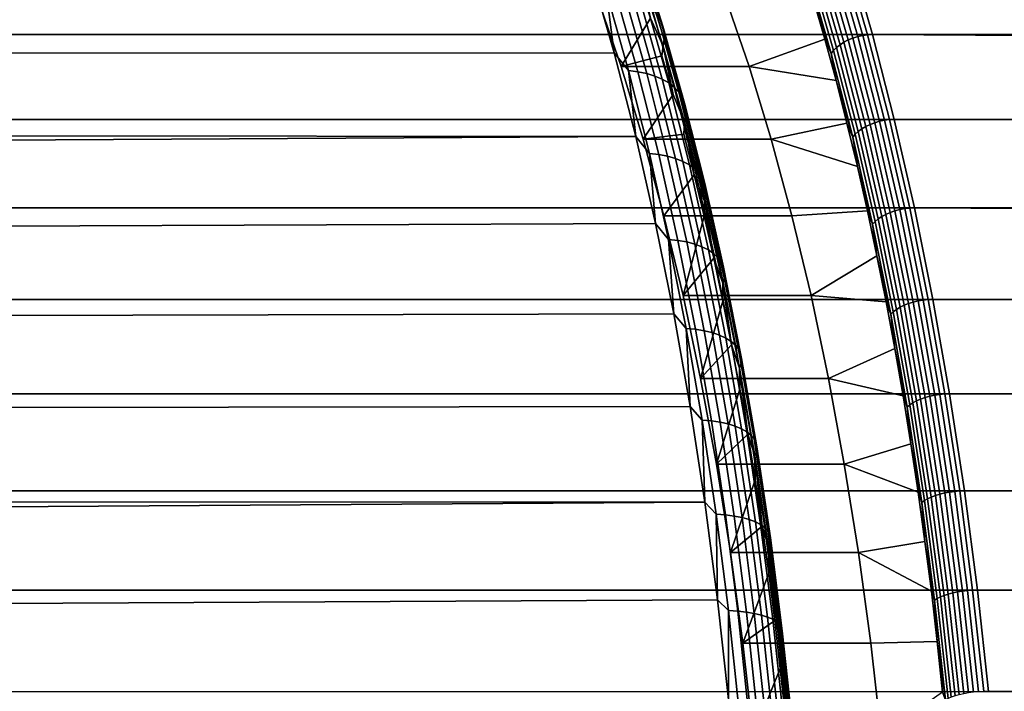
# Model space of a CAD drawing. Header units: metres. Extents: x -22 to 244, y -22 to 22.
# Tile 126 of 146: x 107.82 to 116.13, y 4.43 to 10.1. Entities that reach past the tile are written whole.
import ezdxf

# ---------------------------------------------------------------- set-up
doc = ezdxf.new("R2010")
doc.units = ezdxf.units.M
doc.layers.add('solid_10_151_113_XXX', color=7, linetype='CONTINUOUS')

msp = doc.modelspace()

# ---------------------------------------------------------------- linework, layer by layer
at = {"layer": 'solid_10_151_113_XXX'}
for points in [[(113.200584, 10.146255, 160.73909), (113.003372, 10.772637, 161.280945), (113.034286, 10.721586, 161.348038), (113.230568, 10.098173, 160.808762)], [(233.89682, 10.661752, 229.762665), (106.662384, 10.661546, 183.453308), (106.46434, 9.975837, 183.997421), (233.698792, 9.976075, 230.306763)], [(113.230568, 10.098173, 160.808762), (113.034286, 10.721586, 161.348038), (113.05587, 10.666793, 161.415833), (113.251152, 10.046565, 160.879318)], [(113.251152, 10.046565, 160.879318), (113.05587, 10.666793, 161.415833), (113.067848, 10.608948, 161.483475), (113.26207, 9.992084, 160.94986)], [(114.740982, 10.653512, 161.011368), (114.938873, 9.96832, 160.467682), (114.897141, 9.959011, 160.464905), (114.699432, 10.643563, 161.008102)], [(114.782646, 10.659547, 161.019348), (114.980644, 9.973967, 160.475342), (114.938873, 9.96832, 160.467682), (114.740982, 10.653512, 161.011368)], [(114.980644, 9.973967, 160.475342), (114.782646, 10.659547, 161.019348), (114.823166, 10.661546, 161.031723), (115.02121, 9.975837, 160.48761)], [(218.73085, 9.70914, 198.013367), (115.02121, 9.975837, 160.48761), (114.823166, 10.661546, 161.031723), (219.188126, 10.103725, 198.510956)], [(113.26207, 9.992084, 160.94986), (113.067848, 10.608948, 161.483475), (113.070068, 10.548779, 161.55011), (113.263191, 9.935413, 161.019516)], [(114.550964, 10.56979, 161.041916), (114.747299, 9.889982, 160.502487), (114.717934, 9.866541, 160.523087), (114.522064, 10.544736, 161.061234)], [(114.583847, 10.592637, 161.026672), (114.780609, 9.911361, 160.486084), (114.747299, 9.889982, 160.502487), (114.550964, 10.56979, 161.041916)], [(114.620064, 10.612812, 161.015823), (114.817192, 9.930238, 160.474213), (114.780609, 9.911361, 160.486084), (114.583847, 10.592637, 161.026672)], [(114.658852, 10.629904, 161.009598), (114.8563, 9.94623, 160.467102), (114.817192, 9.930238, 160.474213), (114.620064, 10.612812, 161.015823)], [(114.699432, 10.643563, 161.008102), (114.897141, 9.959011, 160.464905), (114.8563, 9.94623, 160.467102), (114.658852, 10.629904, 161.009598)], [(112.645111, 10.494939, 160.437332), (112.840057, 9.819945, 159.901718), (19.141912, 9.789647, 125.772758), (18.843489, 10.352435, 126.16246)], [(112.772598, 10.340619, 160.345825), (112.840057, 9.819945, 159.901718), (112.645111, 10.494939, 160.437332)], [(113.263191, 9.935413, 161.019516), (113.070068, 10.548779, 161.55011), (113.062508, 10.487045, 161.614883), (113.254494, 9.877269, 161.087402)], [(113.254494, 9.877269, 161.087402), (113.062508, 10.487045, 161.614883), (113.145981, 10.113108, 161.400253)], [(114.497749, 10.517988, 161.084229), (114.693123, 9.841513, 160.54744), (114.67337, 9.81541, 160.575089), (114.478516, 10.49009, 161.110443)], [(114.478516, 10.49009, 161.110443), (114.67337, 9.81541, 160.575089), (114.519272, 10.280496, 160.989532)], [(114.522064, 10.544736, 161.061234), (114.717934, 9.866541, 160.523087), (114.693123, 9.841513, 160.54744), (114.497749, 10.517988, 161.084229)], [(112.898758, 9.705498, 162.079483), (113.145981, 10.113108, 161.400253), (113.045662, 10.423419, 161.675873), (112.699684, 10.287563, 162.626434)], [(112.961258, 9.670835, 159.827469), (112.840057, 9.819945, 159.901718), (112.772598, 10.340619, 160.345825)], [(112.961258, 9.670835, 159.827469), (112.772598, 10.340619, 160.345825), (112.851959, 10.330815, 160.386688), (113.040443, 9.661665, 159.868835)], [(113.040443, 9.661665, 159.868835), (112.851959, 10.330815, 160.386688), (112.926689, 10.314555, 160.433746), (113.114876, 9.646458, 159.916718)], [(113.114876, 9.646458, 159.916718), (112.926689, 10.314555, 160.433746), (112.99585, 10.292044, 160.486435), (113.183624, 9.625404, 159.97052)], [(113.780396, 10.287373, 163.019577), (113.979355, 9.705659, 162.472946), (112.898758, 9.705498, 162.079483), (112.699684, 10.287563, 162.626434)], [(113.183624, 9.625404, 159.97052), (112.99585, 10.292044, 160.486435), (113.058563, 10.263564, 160.544052), (113.245819, 9.598769, 160.029572)], [(113.245819, 9.598769, 160.029572), (113.058563, 10.263564, 160.544052), (113.114037, 10.229475, 160.605896), (113.300667, 9.566889, 160.093124)], [(113.300667, 9.566889, 160.093124), (113.114037, 10.229475, 160.605896), (113.161575, 10.190207, 160.671188), (113.347496, 9.530165, 160.160385)], [(114.519272, 10.280496, 160.989532), (114.618027, 9.937447, 160.718216), (113.979355, 9.705659, 162.472946), (113.780396, 10.287373, 163.019577)], [(114.67337, 9.81541, 160.575089), (114.618027, 9.937447, 160.718216), (114.519272, 10.280496, 160.989532)], [(113.347496, 9.530165, 160.160385), (113.161575, 10.190207, 160.671188), (113.200584, 10.146255, 160.73909), (113.385704, 9.489059, 160.230484)], [(113.385704, 9.489059, 160.230484), (113.200584, 10.146255, 160.73909), (113.230568, 10.098173, 160.808762), (113.41481, 9.444092, 160.302567)], [(113.254494, 9.877269, 161.087402), (113.145981, 10.113108, 161.400253), (112.898758, 9.705498, 162.079483), (113.243217, 9.794559, 161.133087)], [(113.41481, 9.444092, 160.302567), (113.230568, 10.098173, 160.808762), (113.251152, 10.046565, 160.879318), (113.434448, 9.395826, 160.375702)], [(113.434448, 9.395826, 160.375702), (113.251152, 10.046565, 160.879318), (113.26207, 9.992084, 160.94986), (113.444374, 9.344873, 160.44899)], [(113.444374, 9.344873, 160.44899), (113.26207, 9.992084, 160.94986), (113.263191, 9.935413, 161.019516), (113.444458, 9.291874, 160.521484)], [(233.698792, 9.976075, 230.306763), (106.46434, 9.975837, 183.997421), (106.279762, 9.25874, 184.504532), (233.51416, 9.258834, 230.814011)], [(113.444458, 9.291874, 160.521484), (113.263191, 9.935413, 161.019516), (113.254494, 9.877269, 161.087402), (113.434708, 9.237496, 160.59227)], [(114.618027, 9.937447, 160.718216), (114.713394, 9.586281, 160.456192), (113.979355, 9.705659, 162.472946)], [(114.67337, 9.81541, 160.575089), (114.713394, 9.586281, 160.456192), (114.618027, 9.937447, 160.718216)], [(114.780609, 9.911361, 160.486084), (114.963997, 9.198899, 159.982239), (114.93029, 9.179058, 159.999725), (114.747299, 9.889982, 160.502487)], [(114.817192, 9.930238, 160.474213), (115.000931, 9.216419, 159.969406), (114.963997, 9.198899, 159.982239), (114.780609, 9.911361, 160.486084)], [(114.8563, 9.94623, 160.467102), (115.040337, 9.231262, 159.961487), (115.000931, 9.216419, 159.969406), (114.817192, 9.930238, 160.474213)], [(114.897141, 9.959011, 160.464905), (115.081406, 9.243125, 159.958633), (115.040337, 9.231262, 159.961487), (114.8563, 9.94623, 160.467102)], [(114.938873, 9.96832, 160.467682), (115.123314, 9.251764, 159.960938), (115.081406, 9.243125, 159.958633), (114.897141, 9.959011, 160.464905)], [(114.980644, 9.973967, 160.475342), (115.165192, 9.257006, 159.968323), (115.123314, 9.251764, 159.960938), (114.938873, 9.96832, 160.467682)], [(115.165192, 9.257006, 159.968323), (114.980644, 9.973967, 160.475342), (115.02121, 9.975837, 160.48761), (115.205788, 9.25874, 159.980484)], [(217.886124, 8.841635, 197.048569), (115.205788, 9.25874, 159.980484), (115.02121, 9.975837, 160.48761), (218.295609, 9.286817, 197.523361)], [(218.73085, 9.70914, 198.013367), (218.295609, 9.286817, 197.523361), (115.02121, 9.975837, 160.48761)], [(112.840057, 9.819945, 159.901718), (113.021751, 9.114055, 159.402527), (19.42897, 9.206799, 125.408119), (19.141912, 9.789647, 125.772758)], [(112.961258, 9.670835, 159.827469), (113.021751, 9.114055, 159.402527), (112.840057, 9.819945, 159.901718)], [(113.254494, 9.877269, 161.087402), (113.243217, 9.794559, 161.133087), (113.337311, 9.468021, 160.874573)], [(113.434708, 9.237496, 160.59227), (113.254494, 9.877269, 161.087402), (113.337311, 9.468021, 160.874573)], [(114.693123, 9.841513, 160.54744), (114.875214, 9.134072, 160.04715), (114.854973, 9.109845, 160.076126), (114.67337, 9.81541, 160.575089)], [(114.67337, 9.81541, 160.575089), (114.854973, 9.109845, 160.076126), (114.713394, 9.586281, 160.456192)], [(114.717934, 9.866541, 160.523087), (114.90049, 9.157301, 160.021515), (114.875214, 9.134072, 160.04715), (114.693123, 9.841513, 160.54744)], [(114.747299, 9.889982, 160.502487), (114.93029, 9.179058, 159.999725), (114.90049, 9.157301, 160.021515), (114.717934, 9.866541, 160.523087)], [(113.08577, 9.091089, 161.565674), (113.337311, 9.468021, 160.874573), (113.243217, 9.794559, 161.133087), (112.898758, 9.705498, 162.079483)], [(113.979355, 9.705659, 162.472946), (114.16642, 9.091063, 161.958984), (113.08577, 9.091089, 161.565674), (112.898758, 9.705498, 162.079483)], [(113.137016, 8.971679, 159.344589), (113.021751, 9.114055, 159.402527), (112.961258, 9.670835, 159.827469)], [(113.137016, 8.971679, 159.344589), (112.961258, 9.670835, 159.827469), (113.040443, 9.661665, 159.868835), (113.216034, 8.963173, 159.386398)], [(113.216034, 8.963173, 159.386398), (113.040443, 9.661665, 159.868835), (113.114876, 9.646458, 159.916718), (113.290192, 8.949065, 159.435043)], [(114.713394, 9.586281, 160.456192), (114.805298, 9.227262, 160.203674), (114.16642, 9.091063, 161.958984), (113.979355, 9.705659, 162.472946)], [(113.290192, 8.949065, 159.435043), (113.114876, 9.646458, 159.916718), (113.183624, 9.625404, 159.97052), (113.358551, 8.929533, 159.489899)], [(113.358551, 8.929533, 159.489899), (113.183624, 9.625404, 159.97052), (113.245819, 9.598769, 160.029572), (113.420265, 8.904824, 159.550293)], [(113.420265, 8.904824, 159.550293), (113.245819, 9.598769, 160.029572), (113.300667, 9.566889, 160.093124), (113.474541, 8.875249, 159.615433)], [(113.474541, 8.875249, 159.615433), (113.300667, 9.566889, 160.093124), (113.347496, 9.530165, 160.160385), (113.520699, 8.84118, 159.684525)], [(114.854973, 9.109845, 160.076126), (114.805298, 9.227262, 160.203674), (114.713394, 9.586281, 160.456192)], [(113.520699, 8.84118, 159.684525), (113.347496, 9.530165, 160.160385), (113.385704, 9.489059, 160.230484), (113.558159, 8.803046, 159.756683)], [(113.558159, 8.803046, 159.756683), (113.385704, 9.489059, 160.230484), (113.41481, 9.444092, 160.302567), (113.586441, 8.761329, 159.831009)], [(113.434708, 9.237496, 160.59227), (113.337311, 9.468021, 160.874573), (113.08577, 9.091089, 161.565674), (113.428192, 9.133683, 160.624878)], [(113.586441, 8.761329, 159.831009), (113.41481, 9.444092, 160.302567), (113.434448, 9.395826, 160.375702), (113.605209, 8.716553, 159.906555)], [(113.605209, 8.716553, 159.906555), (113.434448, 9.395826, 160.375702), (113.444374, 9.344873, 160.44899), (113.614204, 8.669284, 159.982376)], [(113.614204, 8.669284, 159.982376), (113.444374, 9.344873, 160.44899), (113.444458, 9.291874, 160.521484), (113.613327, 8.620115, 160.05751)], [(233.343582, 8.512402, 231.282669), (233.51416, 9.258834, 230.814011), (106.279762, 9.25874, 184.504532), (106.10923, 8.512513, 184.973083)], [(113.434708, 9.237496, 160.59227), (113.428192, 9.133683, 160.624878), (113.515755, 8.791939, 160.384293)], [(113.613327, 8.620115, 160.05751), (113.444458, 9.291874, 160.521484), (113.434708, 9.237496, 160.59227), (113.602585, 8.569669, 160.131027)], [(113.602585, 8.569669, 160.131027), (113.434708, 9.237496, 160.59227), (113.515755, 8.791939, 160.384293)], [(115.040337, 9.231262, 159.961487), (115.210365, 8.487249, 159.494324), (115.170685, 8.473603, 159.503006), (115.000931, 9.216419, 159.969406)], [(115.081406, 9.243125, 159.958633), (115.251656, 8.498156, 159.490891), (115.210365, 8.487249, 159.494324), (115.040337, 9.231262, 159.961487)], [(115.123314, 9.251764, 159.960938), (115.293716, 8.506099, 159.492737), (115.251656, 8.498156, 159.490891), (115.081406, 9.243125, 159.958633)], [(115.165192, 9.257006, 159.968323), (115.335693, 8.510918, 159.499863), (115.293716, 8.506099, 159.492737), (115.123314, 9.251764, 159.960938)], [(115.335693, 8.510918, 159.499863), (115.165192, 9.257006, 159.968323), (115.205788, 9.25874, 159.980484), (115.37632, 8.512513, 159.511948)], [(217.504791, 8.378457, 196.595001), (115.37632, 8.512513, 159.511948), (115.205788, 9.25874, 159.980484), (217.886124, 8.841635, 197.048569)], [(113.021751, 9.114055, 159.402527), (19.702261, 8.606448, 125.069359), (19.42897, 9.206799, 125.408119)], [(114.805298, 9.227262, 160.203674), (114.893654, 8.860757, 159.960938), (114.16642, 9.091063, 161.958984)], [(114.854973, 9.109845, 160.076126), (114.893654, 8.860757, 159.960938), (114.805298, 9.227262, 160.203674)], [(114.90049, 9.157301, 160.021515), (115.06916, 8.41925, 159.558105), (115.043457, 8.397893, 159.584915), (114.875214, 9.134072, 160.04715)], [(114.93029, 9.179058, 159.999725), (115.099358, 8.439253, 159.535217), (115.06916, 8.41925, 159.558105), (114.90049, 9.157301, 160.021515)], [(114.963997, 9.198899, 159.982239), (115.13343, 8.457495, 159.516724), (115.099358, 8.439253, 159.535217), (114.93029, 9.179058, 159.999725)], [(115.000931, 9.216419, 159.969406), (115.170685, 8.473603, 159.503006), (115.13343, 8.457495, 159.516724), (114.963997, 9.198899, 159.982239)], [(113.021751, 9.114055, 159.402527), (113.189621, 8.379488, 158.941299), (19.959738, 7.991176, 124.757004), (19.702261, 8.606448, 125.069359)], [(113.137016, 8.971679, 159.344589), (113.189621, 8.379488, 158.941299), (113.021751, 9.114055, 159.402527)], [(113.260254, 8.445885, 161.086273), (113.515755, 8.791939, 160.384293), (113.428192, 9.133683, 160.624878), (113.08577, 9.091089, 161.565674)], [(114.16642, 9.091063, 161.958984), (114.340942, 8.44572, 161.479477), (113.260254, 8.445885, 161.086273), (113.08577, 9.091089, 161.565674)], [(114.893654, 8.860757, 159.960938), (114.978386, 8.487022, 159.728119), (114.340942, 8.44572, 161.479477), (114.16642, 9.091063, 161.958984)], [(114.875214, 9.134072, 160.04715), (115.043457, 8.397893, 159.584915), (115.022766, 8.375618, 159.615112), (114.854973, 9.109845, 160.076126)], [(114.854973, 9.109845, 160.076126), (115.022766, 8.375618, 159.615112), (114.893654, 8.860757, 159.960938)], [(113.299332, 8.245277, 158.898621), (113.189621, 8.379488, 158.941299), (113.137016, 8.971679, 159.344589)], [(113.299332, 8.245277, 158.898621), (113.137016, 8.971679, 159.344589), (113.216034, 8.963173, 159.386398), (113.378197, 8.237459, 158.940857)], [(113.378197, 8.237459, 158.940857), (113.216034, 8.963173, 159.386398), (113.290192, 8.949065, 159.435043), (113.452103, 8.224494, 158.990204)], [(113.452103, 8.224494, 158.990204), (113.290192, 8.949065, 159.435043), (113.358551, 8.929533, 159.489899), (113.520111, 8.206544, 159.046036)], [(113.520111, 8.206544, 159.046036), (113.358551, 8.929533, 159.489899), (113.420265, 8.904824, 159.550293), (113.581367, 8.183835, 159.107651)], [(113.581367, 8.183835, 159.107651), (113.420265, 8.904824, 159.550293), (113.474541, 8.875249, 159.615433), (113.635109, 8.156654, 159.174271)], [(113.635109, 8.156654, 159.174271), (113.474541, 8.875249, 159.615433), (113.520699, 8.84118, 159.684525), (113.680649, 8.125343, 159.245041)], [(113.680649, 8.125343, 159.245041), (113.520699, 8.84118, 159.684525), (113.558159, 8.803046, 159.756683), (113.717422, 8.090298, 159.319107)], [(115.022766, 8.375618, 159.615112), (114.978386, 8.487022, 159.728119), (114.893654, 8.860757, 159.960938)], [(113.42173, 7.771639, 160.642639), (113.59996, 8.442969, 160.152939), (113.515755, 8.791939, 160.384293), (113.260254, 8.445885, 161.086273)], [(113.602585, 8.569669, 160.131027), (113.515755, 8.791939, 160.384293), (113.59996, 8.442969, 160.152939)], [(113.717422, 8.090298, 159.319107), (113.558159, 8.803046, 159.756683), (113.586441, 8.761329, 159.831009), (113.744957, 8.051958, 159.395493)], [(113.744957, 8.051958, 159.395493), (113.586441, 8.761329, 159.831009), (113.605209, 8.716553, 159.906555), (113.762909, 8.010808, 159.473267)], [(113.762909, 8.010808, 159.473267), (113.605209, 8.716553, 159.906555), (113.614204, 8.669284, 159.982376), (113.771049, 7.967365, 159.551437)], [(113.771049, 7.967365, 159.551437), (113.614204, 8.669284, 159.982376), (113.613327, 8.620115, 160.05751), (113.769287, 7.922178, 159.629028)], [(113.602585, 8.569669, 160.131027), (113.59996, 8.442969, 160.152939), (113.680733, 8.08708, 159.93103)], [(113.769287, 7.922178, 159.629028), (113.613327, 8.620115, 160.05751), (113.602585, 8.569669, 160.131027), (113.757629, 7.875816, 159.705048)], [(113.757629, 7.875816, 159.705048), (113.602585, 8.569669, 160.131027), (113.680733, 8.08708, 159.93103)], [(233.187607, 7.739284, 231.711212), (233.343582, 8.512402, 231.282669), (106.10923, 8.512513, 184.973083), (105.95327, 7.739502, 185.401566)], [(114.978386, 8.487022, 159.728119), (115.059448, 8.106324, 159.505402), (114.502335, 7.771823, 161.036072), (114.340942, 8.44572, 161.479477)], [(115.022766, 8.375618, 159.615112), (115.059448, 8.106324, 159.505402), (114.978386, 8.487022, 159.728119)], [(115.210365, 8.487249, 159.494324), (115.36586, 7.716533, 159.067108), (115.325928, 7.704125, 159.076477), (115.170685, 8.473603, 159.503006)], [(115.251656, 8.498156, 159.490891), (115.407349, 7.726449, 159.063126), (115.36586, 7.716533, 159.067108), (115.210365, 8.487249, 159.494324)], [(115.293716, 8.506099, 159.492737), (115.449554, 7.733671, 159.064575), (115.407349, 7.726449, 159.063126), (115.251656, 8.498156, 159.490891)], [(115.335693, 8.510918, 159.499863), (115.491623, 7.738051, 159.071457), (115.449554, 7.733671, 159.064575), (115.293716, 8.506099, 159.492737)], [(115.491623, 7.738051, 159.071457), (115.335693, 8.510918, 159.499863), (115.37632, 8.512513, 159.511948), (115.53228, 7.739502, 159.083466)], [(216.831039, 7.417041, 195.768631), (115.53228, 7.739502, 159.083466), (115.37632, 8.512513, 159.511948), (217.153122, 7.902353, 196.167526)], [(217.504791, 8.378457, 196.595001), (217.153122, 7.902353, 196.167526), (115.37632, 8.512513, 159.511948)], [(114.340942, 8.44572, 161.479477), (114.502335, 7.771823, 161.036072), (113.42173, 7.771639, 160.642639), (113.260254, 8.445885, 161.086273)], [(113.42173, 7.771639, 160.642639), (113.680733, 8.08708, 159.93103), (113.59996, 8.442969, 160.152939)], [(115.06916, 8.41925, 159.558105), (115.223404, 7.654707, 159.134308), (115.197311, 7.63529, 159.162201), (115.043457, 8.397893, 159.584915)], [(115.099358, 8.439253, 159.535217), (115.253967, 7.672894, 159.110413), (115.223404, 7.654707, 159.134308), (115.06916, 8.41925, 159.558105)], [(115.13343, 8.457495, 159.516724), (115.288376, 7.68948, 159.091003), (115.253967, 7.672894, 159.110413), (115.099358, 8.439253, 159.535217)], [(115.170685, 8.473603, 159.503006), (115.325928, 7.704125, 159.076477), (115.288376, 7.68948, 159.091003), (115.13343, 8.457495, 159.516724)], [(113.189621, 8.379488, 158.941299), (113.34314, 7.618557, 158.519516), (20.200045, 7.362624, 124.470955), (19.959738, 7.991176, 124.757004)], [(113.299332, 8.245277, 158.898621), (113.34314, 7.618557, 158.519516), (113.189621, 8.379488, 158.941299)], [(115.043457, 8.397893, 159.584915), (115.197311, 7.63529, 159.162201), (115.176216, 7.615039, 159.193512), (115.022766, 8.375618, 159.615112)], [(115.022766, 8.375618, 159.615112), (115.176216, 7.615039, 159.193512), (115.059448, 8.106324, 159.505402)], [(113.447716, 7.493834, 158.490952), (113.34314, 7.618557, 158.519516), (113.299332, 8.245277, 158.898621)], [(113.447716, 7.493834, 158.490952), (113.299332, 8.245277, 158.898621), (113.378197, 8.237459, 158.940857), (113.526443, 7.486729, 158.533569)], [(113.526443, 7.486729, 158.533569), (113.378197, 8.237459, 158.940857), (113.452103, 8.224494, 158.990204), (113.600105, 7.474946, 158.583557)], [(113.600105, 7.474946, 158.583557), (113.452103, 8.224494, 158.990204), (113.520111, 8.206544, 159.046036), (113.667793, 7.458631, 158.640274)], [(113.667793, 7.458631, 158.640274), (113.520111, 8.206544, 159.046036), (113.581367, 8.183835, 159.107651), (113.728645, 7.437992, 158.703003)], [(113.728645, 7.437992, 158.703003), (113.581367, 8.183835, 159.107651), (113.635109, 8.156654, 159.174271), (113.781898, 7.413289, 158.770966)], [(113.781898, 7.413289, 158.770966), (113.635109, 8.156654, 159.174271), (113.680649, 8.125343, 159.245041), (113.826874, 7.384831, 158.843292)], [(113.569412, 7.071567, 160.236877), (113.75798, 7.724623, 159.718781), (113.680733, 8.08708, 159.93103), (113.42173, 7.771639, 160.642639)], [(113.826874, 7.384831, 158.843292), (113.680649, 8.125343, 159.245041), (113.717422, 8.090298, 159.319107), (113.863014, 7.352979, 158.919083)], [(113.757629, 7.875816, 159.705048), (113.680733, 8.08708, 159.93103), (113.75798, 7.724623, 159.718781)], [(113.863014, 7.352979, 158.919083), (113.717422, 8.090298, 159.319107), (113.744957, 8.051958, 159.395493), (113.889862, 7.318134, 158.997375)], [(115.059448, 8.106324, 159.505402), (115.136749, 7.719054, 159.29303), (114.502335, 7.771823, 161.036072)], [(115.176216, 7.615039, 159.193512), (115.136749, 7.719054, 159.29303), (115.059448, 8.106324, 159.505402)], [(113.889862, 7.318134, 158.997375), (113.744957, 8.051958, 159.395493), (113.762909, 8.010808, 159.473267), (113.907074, 7.280734, 159.077179)], [(113.907074, 7.280734, 159.077179), (113.762909, 8.010808, 159.473267), (113.771049, 7.967365, 159.551437), (113.914436, 7.241251, 159.157501)], [(113.91185, 7.200182, 159.23732), (113.769287, 7.922178, 159.629028), (113.757629, 7.875816, 159.705048), (113.899361, 7.158045, 159.315643)], [(113.914436, 7.241251, 159.157501), (113.771049, 7.967365, 159.551437), (113.769287, 7.922178, 159.629028), (113.91185, 7.200182, 159.23732)], [(113.757629, 7.875816, 159.705048), (113.75798, 7.724623, 159.718781), (113.83168, 7.355773, 159.516312)], [(113.899361, 7.158045, 159.315643), (113.757629, 7.875816, 159.705048), (113.83168, 7.355773, 159.516312)], [(233.046738, 6.941963, 232.098267), (233.187607, 7.739284, 231.711212), (105.95327, 7.739502, 185.401566), (105.812386, 6.94214, 185.788651)], [(114.502335, 7.771823, 161.036072), (114.650055, 7.071583, 160.630203), (113.569412, 7.071567, 160.236877), (113.42173, 7.771639, 160.642639)], [(115.136749, 7.719054, 159.29303), (115.210236, 7.325505, 159.091141), (114.650055, 7.071583, 160.630203), (114.502335, 7.771823, 161.036072)], [(115.491623, 7.738051, 159.071457), (115.632484, 6.940839, 158.684433), (115.59034, 6.936909, 158.67778), (115.449554, 7.733671, 159.064575)], [(115.632484, 6.940839, 158.684433), (115.491623, 7.738051, 159.071457), (115.53228, 7.739502, 159.083466), (115.673164, 6.94214, 158.696381)], [(216.537506, 6.925086, 195.399261), (115.673164, 6.94214, 158.696381), (115.53228, 7.739502, 159.083466), (216.831039, 7.417041, 195.768631)], [(113.569412, 7.071567, 160.236877), (113.83168, 7.355773, 159.516312), (113.75798, 7.724623, 159.718781)], [(115.176216, 7.615039, 159.193512), (115.210236, 7.325505, 159.091141), (115.136749, 7.719054, 159.29303)], [(115.223404, 7.654707, 159.134308), (115.362747, 6.866081, 158.751465), (115.336304, 6.848664, 158.780319), (115.197311, 7.63529, 159.162201)], [(115.253967, 7.672894, 159.110413), (115.393646, 6.882394, 158.726654), (115.362747, 6.866081, 158.751465), (115.223404, 7.654707, 159.134308)], [(115.288376, 7.68948, 159.091003), (115.428352, 6.897271, 158.706421), (115.393646, 6.882394, 158.726654), (115.253967, 7.672894, 159.110413)], [(115.325928, 7.704125, 159.076477), (115.466171, 6.910408, 158.691147), (115.428352, 6.897271, 158.706421), (115.288376, 7.68948, 159.091003)], [(115.36586, 7.716533, 159.067108), (115.506325, 6.921537, 158.681183), (115.466171, 6.910408, 158.691147), (115.325928, 7.704125, 159.076477)], [(115.407349, 7.726449, 159.063126), (115.547997, 6.930431, 158.676697), (115.506325, 6.921537, 158.681183), (115.36586, 7.716533, 159.067108)], [(115.449554, 7.733671, 159.064575), (115.59034, 6.936909, 158.67778), (115.547997, 6.930431, 158.676697), (115.407349, 7.726449, 159.063126)], [(113.34314, 7.618557, 158.519516), (113.481827, 6.833655, 158.138474), (20.421888, 6.72283, 124.211212), (20.200045, 7.362624, 124.470955)], [(113.447716, 7.493834, 158.490952), (113.481827, 6.833655, 158.138474), (113.34314, 7.618557, 158.519516)], [(115.197311, 7.63529, 159.162201), (115.336304, 6.848664, 158.780319), (115.314842, 6.830499, 158.812653), (115.176216, 7.615039, 159.193512)], [(115.176216, 7.615039, 159.193512), (115.314842, 6.830499, 158.812653), (115.210236, 7.325505, 159.091141)], [(113.581718, 6.719633, 158.122787), (113.481827, 6.833655, 158.138474), (113.447716, 7.493834, 158.490952)], [(113.581718, 6.719633, 158.122787), (113.447716, 7.493834, 158.490952), (113.526443, 7.486729, 158.533569), (113.660316, 6.713262, 158.165756)], [(113.660316, 6.713262, 158.165756), (113.526443, 7.486729, 158.533569), (113.600105, 7.474946, 158.583557), (113.733772, 6.702696, 158.216324)], [(113.733772, 6.702696, 158.216324), (113.600105, 7.474946, 158.583557), (113.667793, 7.458631, 158.640274), (113.80117, 6.688067, 158.273834)], [(113.80117, 6.688067, 158.273834), (113.667793, 7.458631, 158.640274), (113.728645, 7.437992, 158.703003), (113.861649, 6.66956, 158.337585)], [(113.861649, 6.66956, 158.337585), (113.728645, 7.437992, 158.703003), (113.781898, 7.413289, 158.770966), (113.914459, 6.647408, 158.406754)], [(113.914459, 6.647408, 158.406754), (113.781898, 7.413289, 158.770966), (113.826874, 7.384831, 158.843292), (113.958931, 6.621891, 158.480484)], [(113.702919, 6.34764, 159.870071), (113.901733, 6.980958, 159.323837), (113.83168, 7.355773, 159.516312), (113.569412, 7.071567, 160.236877)], [(113.958931, 6.621891, 158.480484), (113.826874, 7.384831, 158.843292), (113.863014, 7.352979, 158.919083), (113.994499, 6.59333, 158.557846)], [(113.899361, 7.158045, 159.315643), (113.83168, 7.355773, 159.516312), (113.901733, 6.980958, 159.323837)], [(113.994499, 6.59333, 158.557846), (113.863014, 7.352979, 158.919083), (113.889862, 7.318134, 158.997375), (114.020721, 6.562085, 158.637848)], [(115.210236, 7.325505, 159.091141), (115.279846, 6.925942, 158.899872), (114.650055, 7.071583, 160.630203)], [(115.314842, 6.830499, 158.812653), (115.279846, 6.925942, 158.899872), (115.210236, 7.325505, 159.091141)], [(114.020721, 6.562085, 158.637848), (113.889862, 7.318134, 158.997375), (113.907074, 7.280734, 159.077179), (114.037262, 6.528548, 158.719482)], [(114.037262, 6.528548, 158.719482), (113.907074, 7.280734, 159.077179), (113.914436, 7.241251, 159.157501), (114.043915, 6.493145, 158.801743)], [(114.043915, 6.493145, 158.801743), (113.914436, 7.241251, 159.157501), (113.91185, 7.200182, 159.23732), (114.040604, 6.456318, 158.883591)], [(114.040604, 6.456318, 158.883591), (113.91185, 7.200182, 159.23732), (113.899361, 7.158045, 159.315643), (114.027359, 6.418535, 158.963974)], [(113.899361, 7.158045, 159.315643), (113.901733, 6.980958, 159.323837), (113.968102, 6.600424, 159.141495)], [(114.027359, 6.418535, 158.963974), (113.899361, 7.158045, 159.315643), (113.968102, 6.600424, 159.141495)], [(114.650055, 7.071583, 160.630203), (114.7836, 6.347458, 160.263306), (113.702919, 6.34764, 159.870071), (113.569412, 7.071567, 160.236877)], [(115.279846, 6.925942, 158.899872), (115.345528, 6.520752, 158.719406), (114.7836, 6.347458, 160.263306), (114.650055, 7.071583, 160.630203)], [(232.921371, 6.122859, 232.442673), (233.046738, 6.941963, 232.098267), (105.812386, 6.94214, 185.788651), (105.687012, 6.122935, 186.133118)], [(113.702919, 6.34764, 159.870071), (113.968102, 6.600424, 159.141495), (113.901733, 6.980958, 159.323837)], [(115.314842, 6.830499, 158.812653), (115.345528, 6.520752, 158.719406), (115.279846, 6.925942, 158.899872)], [(115.466171, 6.910408, 158.691147), (115.590973, 6.094947, 158.348267), (115.552917, 6.083361, 158.364182), (115.428352, 6.897271, 158.706421)], [(115.506325, 6.921537, 158.681183), (115.631332, 6.104763, 158.337738), (115.590973, 6.094947, 158.348267), (115.466171, 6.910408, 158.691147)], [(115.547997, 6.930431, 158.676697), (115.673164, 6.112608, 158.332809), (115.631332, 6.104763, 158.337738), (115.506325, 6.921537, 158.681183)], [(115.59034, 6.936909, 158.67778), (115.715622, 6.118321, 158.333588), (115.673164, 6.112608, 158.332809), (115.547997, 6.930431, 158.676697)], [(115.632484, 6.940839, 158.684433), (115.757835, 6.121787, 158.340042), (115.715622, 6.118321, 158.333588), (115.59034, 6.936909, 158.67778)], [(115.757835, 6.121787, 158.340042), (115.632484, 6.940839, 158.684433), (115.673164, 6.94214, 158.696381), (115.798538, 6.122935, 158.351913)], [(216.031631, 5.929967, 194.750275), (115.798538, 6.122935, 158.351913), (115.673164, 6.94214, 158.696381), (216.271454, 6.428757, 195.059845)], [(216.537506, 6.925086, 195.399261), (216.271454, 6.428757, 195.059845), (115.673164, 6.94214, 158.696381)], [(113.481827, 6.833655, 158.138474), (113.60524, 6.027252, 157.799393), (20.624245, 6.073757, 123.977684), (20.421888, 6.72283, 124.211212)], [(113.581718, 6.719633, 158.122787), (113.60524, 6.027252, 157.799393), (113.481827, 6.833655, 158.138474)], [(115.336304, 6.848664, 158.780319), (115.459991, 6.04049, 158.440506), (115.438202, 6.024468, 158.473724), (115.314842, 6.830499, 158.812653)], [(115.314842, 6.830499, 158.812653), (115.438202, 6.024468, 158.473724), (115.345528, 6.520752, 158.719406)], [(115.362747, 6.866081, 158.751465), (115.486755, 6.055851, 158.410782), (115.459991, 6.04049, 158.440506), (115.336304, 6.848664, 158.780319)], [(115.393646, 6.882394, 158.726654), (115.517937, 6.07024, 158.385162), (115.486755, 6.055851, 158.410782), (115.362747, 6.866081, 158.751465)], [(115.428352, 6.897271, 158.706421), (115.552917, 6.083361, 158.364182), (115.517937, 6.07024, 158.385162), (115.393646, 6.882394, 158.726654)], [(113.700928, 5.925025, 157.795258), (113.60524, 6.027252, 157.799393), (113.581718, 6.719633, 158.122787)], [(113.700928, 5.925025, 157.795258), (113.581718, 6.719633, 158.122787), (113.660316, 6.713262, 158.165756), (113.779411, 5.919407, 157.838531)], [(113.779411, 5.919407, 157.838531), (113.660316, 6.713262, 158.165756), (113.733772, 6.702696, 158.216324), (113.852684, 5.91009, 157.889618)], [(113.852684, 5.91009, 157.889618), (113.733772, 6.702696, 158.216324), (113.80117, 6.688067, 158.273834), (113.919815, 5.897192, 157.947845)], [(113.919815, 5.897192, 157.947845), (113.80117, 6.688067, 158.273834), (113.861649, 6.66956, 158.337585), (113.979973, 5.880873, 158.012497)], [(113.979973, 5.880873, 158.012497), (113.861649, 6.66956, 158.337585), (113.914459, 6.647408, 158.406754), (114.032387, 5.861341, 158.082748)], [(113.821899, 5.601585, 159.543167), (114.030731, 6.21443, 158.969421), (113.968102, 6.600424, 159.141495), (113.702919, 6.34764, 159.870071)], [(114.032387, 5.861341, 158.082748), (113.914459, 6.647408, 158.406754), (113.958931, 6.621891, 158.480484), (114.076408, 5.838841, 158.157715)], [(114.076408, 5.838841, 158.157715), (113.958931, 6.621891, 158.480484), (113.994499, 6.59333, 158.557846), (114.111465, 5.813657, 158.236465)], [(114.027359, 6.418535, 158.963974), (113.968102, 6.600424, 159.141495), (114.030731, 6.21443, 158.969421)], [(114.111465, 5.813657, 158.236465), (113.994499, 6.59333, 158.557846), (114.020721, 6.562085, 158.637848), (114.137138, 5.786107, 158.317993)], [(114.137138, 5.786107, 158.317993), (114.020721, 6.562085, 158.637848), (114.037262, 6.528548, 158.719482), (114.153084, 5.756536, 158.401276)], [(114.153084, 5.756536, 158.401276), (114.037262, 6.528548, 158.719482), (114.043915, 6.493145, 158.801743), (114.159111, 5.725318, 158.48526)], [(114.159111, 5.725318, 158.48526), (114.043915, 6.493145, 158.801743), (114.040604, 6.456318, 158.883591), (114.155144, 5.692847, 158.568893)], [(115.345528, 6.520752, 158.719406), (115.407227, 6.110262, 158.549896), (114.7836, 6.347458, 160.263306)], [(115.438202, 6.024468, 158.473724), (115.407227, 6.110262, 158.549896), (115.345528, 6.520752, 158.719406)], [(114.155144, 5.692847, 158.568893), (114.040604, 6.456318, 158.883591), (114.027359, 6.418535, 158.963974), (114.141228, 5.659532, 158.651123)], [(114.027359, 6.418535, 158.963974), (114.030731, 6.21443, 158.969421), (114.089554, 5.823421, 158.807785)], [(114.141228, 5.659532, 158.651123), (114.027359, 6.418535, 158.963974), (114.089554, 5.823421, 158.807785)], [(114.7836, 6.347458, 160.263306), (114.902512, 5.601839, 159.936584), (113.821899, 5.601585, 159.543167), (113.702919, 6.34764, 159.870071)], [(115.407227, 6.110262, 158.549896), (115.46489, 5.69474, 158.391464), (114.902512, 5.601839, 159.936584), (114.7836, 6.347458, 160.263306)], [(113.821899, 5.601585, 159.543167), (114.089554, 5.823421, 158.807785), (114.030731, 6.21443, 158.969421)], [(113.60524, 6.027252, 157.799393), (20.806652, 5.416018, 123.769791), (20.624245, 6.073757, 123.977684)], [(232.81192, 5.28444, 232.743408), (232.921371, 6.122859, 232.442673), (105.687012, 6.122935, 186.133118), (105.577545, 5.284465, 186.433884)], [(115.438202, 6.024468, 158.473724), (115.46489, 5.69474, 158.391464), (115.407227, 6.110262, 158.549896)], [(115.552917, 6.083361, 158.364182), (115.661682, 5.25031, 158.065369), (115.626465, 5.238986, 158.08699), (115.517937, 6.07024, 158.385162)], [(115.590973, 6.094947, 158.348267), (115.699944, 5.26031, 158.048874), (115.661682, 5.25031, 158.065369), (115.552917, 6.083361, 158.364182)], [(115.631332, 6.104763, 158.337738), (115.740471, 5.268782, 158.037872), (115.699944, 5.26031, 158.048874), (115.590973, 6.094947, 158.348267)], [(115.673164, 6.112608, 158.332809), (115.782448, 5.275552, 158.032562), (115.740471, 5.268782, 158.037872), (115.631332, 6.104763, 158.337738)], [(115.715622, 6.118321, 158.333588), (115.825005, 5.280483, 158.033051), (115.782448, 5.275552, 158.032562), (115.673164, 6.112608, 158.332809)], [(115.757835, 6.121787, 158.340042), (115.867279, 5.283474, 158.039337), (115.825005, 5.280483, 158.033051), (115.715622, 6.118321, 158.333588)], [(115.867279, 5.283474, 158.039337), (115.757835, 6.121787, 158.340042), (115.798538, 6.122935, 158.351913), (115.908012, 5.284465, 158.051147)], [(215.625336, 4.930202, 194.218292), (115.908012, 5.284465, 158.051147), (115.798538, 6.122935, 158.351913), (215.816711, 5.430107, 194.470016)], [(216.031631, 5.929967, 194.750275), (215.816711, 5.430107, 194.470016), (115.798538, 6.122935, 158.351913)], [(113.60524, 6.027252, 157.799393), (113.712997, 5.201884, 157.503342), (20.968412, 4.751384, 123.587395), (20.806652, 5.416018, 123.769791)], [(113.700928, 5.925025, 157.795258), (113.712997, 5.201884, 157.503342), (113.60524, 6.027252, 157.799393)], [(115.459991, 6.04049, 158.440506), (115.567986, 5.21331, 158.143784), (115.545906, 5.199482, 158.177811), (115.438202, 6.024468, 158.473724)], [(115.438202, 6.024468, 158.473724), (115.545906, 5.199482, 158.177811), (115.46489, 5.69474, 158.391464)], [(115.486755, 6.055851, 158.410782), (115.595016, 5.226568, 158.113312), (115.567986, 5.21331, 158.143784), (115.459991, 6.04049, 158.440506)], [(115.517937, 6.07024, 158.385162), (115.626465, 5.238986, 158.08699), (115.595016, 5.226568, 158.113312), (115.486755, 6.055851, 158.410782)], [(113.804985, 5.112422, 157.509354), (113.712997, 5.201884, 157.503342), (113.700928, 5.925025, 157.795258)], [(113.804985, 5.112422, 157.509354), (113.700928, 5.925025, 157.795258), (113.779411, 5.919407, 157.838531), (113.883369, 5.107575, 157.552917)], [(113.883369, 5.107575, 157.552917), (113.779411, 5.919407, 157.838531), (113.852684, 5.91009, 157.889618), (113.956474, 5.099536, 157.604446)], [(113.956474, 5.099536, 157.604446), (113.852684, 5.91009, 157.889618), (113.919815, 5.897192, 157.947845), (114.023384, 5.088406, 157.6633)], [(113.925758, 4.837241, 159.257828), (114.144547, 5.427581, 158.656708), (114.089554, 5.823421, 158.807785), (113.821899, 5.601585, 159.543167)], [(114.023384, 5.088406, 157.6633), (113.919815, 5.897192, 157.947845), (113.979973, 5.880873, 158.012497), (114.083252, 5.074326, 157.728729)], [(114.083252, 5.074326, 157.728729), (113.979973, 5.880873, 158.012497), (114.032387, 5.861341, 158.082748), (114.13533, 5.057472, 157.799927)], [(114.13533, 5.057472, 157.799927), (114.032387, 5.861341, 158.082748), (114.076408, 5.838841, 158.157715), (114.178947, 5.038058, 157.875977)], [(114.178947, 5.038058, 157.875977), (114.076408, 5.838841, 158.157715), (114.111465, 5.813657, 158.236465), (114.21357, 5.016328, 157.955948)], [(114.141228, 5.659532, 158.651123), (114.089554, 5.823421, 158.807785), (114.144547, 5.427581, 158.656708)], [(114.21357, 5.016328, 157.955948), (114.111465, 5.813657, 158.236465), (114.137138, 5.786107, 158.317993), (114.238754, 4.992556, 158.038803)], [(114.238754, 4.992556, 158.038803), (114.137138, 5.786107, 158.317993), (114.153084, 5.756536, 158.401276), (114.254181, 4.967041, 158.123505)], [(114.254181, 4.967041, 158.123505), (114.153084, 5.756536, 158.401276), (114.159111, 5.725318, 158.48526), (114.259659, 4.940105, 158.209)], [(114.255119, 4.912087, 158.294205), (114.155144, 5.692847, 158.568893), (114.141228, 5.659532, 158.651123), (114.240623, 4.883341, 158.378036)], [(114.141228, 5.659532, 158.651123), (114.144547, 5.427581, 158.656708), (114.195648, 5.027318, 158.516312)], [(114.240623, 4.883341, 158.378036), (114.141228, 5.659532, 158.651123), (114.195648, 5.027318, 158.516312)], [(114.259659, 4.940105, 158.209), (114.159111, 5.725318, 158.48526), (114.155144, 5.692847, 158.568893), (114.255119, 4.912087, 158.294205)], [(115.46489, 5.69474, 158.391464), (115.518478, 5.274528, 158.244232), (114.902512, 5.601839, 159.936584)], [(115.545906, 5.199482, 158.177811), (115.518478, 5.274528, 158.244232), (115.46489, 5.69474, 158.391464)], [(114.902512, 5.601839, 159.936584), (115.006401, 4.83724, 159.651154), (113.925758, 4.837241, 159.257828), (113.821899, 5.601585, 159.543167)], [(115.518478, 5.274528, 158.244232), (115.56794, 4.850035, 158.108337), (115.006401, 4.83724, 159.651154), (114.902512, 5.601839, 159.936584)], [(113.925758, 4.837241, 159.257828), (114.195648, 5.027318, 158.516312), (114.144547, 5.427581, 158.656708)], [(232.718704, 4.429332, 232.999527), (232.81192, 5.28444, 232.743408), (105.577545, 5.284465, 186.433884), (105.484329, 4.429368, 186.689987)], [(115.545906, 5.199482, 158.177811), (115.56794, 4.850035, 158.108337), (115.518478, 5.274528, 158.244232)], [(115.661682, 5.25031, 158.065369), (115.754295, 4.40074, 157.810913), (115.71888, 4.391248, 157.833084), (115.626465, 5.238986, 158.08699)], [(115.699944, 5.26031, 158.048874), (115.792732, 4.409122, 157.793945), (115.754295, 4.40074, 157.810913), (115.661682, 5.25031, 158.065369)], [(115.740471, 5.268782, 158.037872), (115.833412, 4.416223, 157.782516), (115.792732, 4.409122, 157.793945), (115.699944, 5.26031, 158.048874)], [(115.782448, 5.275552, 158.032562), (115.875504, 4.421897, 157.776886), (115.833412, 4.416223, 157.782516), (115.740471, 5.268782, 158.037872)], [(115.825005, 5.280483, 158.033051), (115.918152, 4.426031, 157.77713), (115.875504, 4.421897, 157.776886), (115.782448, 5.275552, 158.032562)], [(115.867279, 5.283474, 158.039337), (115.96048, 4.428538, 157.783279), (115.918152, 4.426031, 157.77713), (115.825005, 5.280483, 158.033051)], [(115.96048, 4.428538, 157.783279), (115.867279, 5.283474, 158.039337), (115.908012, 5.284465, 158.051147), (116.001228, 4.429368, 157.795044)], [(215.308136, 3.932956, 193.796768), (116.001228, 4.429368, 157.795044), (115.908012, 5.284465, 158.051147), (215.456207, 4.431003, 193.994202)], [(215.625336, 4.930202, 194.218292), (215.456207, 4.431003, 193.994202), (115.908012, 5.284465, 158.051147)], [(113.712997, 5.201884, 157.503342), (113.804756, 4.36015, 157.251236), (21.108953, 4.081918, 123.430359), (20.968412, 4.751384, 123.587395)], [(113.804985, 5.112422, 157.509354), (113.804756, 4.36015, 157.251236), (113.712997, 5.201884, 157.503342)], [(115.567986, 5.21331, 158.143784), (115.659943, 4.369727, 157.891129), (115.637619, 4.358137, 157.925827), (115.545906, 5.199482, 158.177811)], [(115.545906, 5.199482, 158.177811), (115.637619, 4.358137, 157.925827), (115.56794, 4.850035, 158.108337)], [(115.595016, 5.226568, 158.113312), (115.68721, 4.38084, 157.860016), (115.659943, 4.369727, 157.891129), (115.567986, 5.21331, 158.143784)], [(115.626465, 5.238986, 158.08699), (115.71888, 4.391248, 157.833084), (115.68721, 4.38084, 157.860016), (115.595016, 5.226568, 158.113312)], [(113.893578, 4.284294, 157.265961), (113.804756, 4.36015, 157.251236), (113.804985, 5.112422, 157.509354)], [(113.893578, 4.284294, 157.265961), (113.804985, 5.112422, 157.509354), (113.883369, 5.107575, 157.552917), (113.971878, 4.280231, 157.309738)], [(113.971878, 4.280231, 157.309738), (113.883369, 5.107575, 157.552917), (113.956474, 5.099536, 157.604446), (114.044846, 4.273494, 157.361649)], [(114.044846, 4.273494, 157.361649), (113.956474, 5.099536, 157.604446), (114.023384, 5.088406, 157.6633), (114.111557, 4.264167, 157.421036)], [(114.111557, 4.264167, 157.421036), (114.023384, 5.088406, 157.6633), (114.083252, 5.074326, 157.728729), (114.171181, 4.252368, 157.487152)], [(114.171181, 4.252368, 157.487152), (114.083252, 5.074326, 157.728729), (114.13533, 5.057472, 157.799927), (114.222961, 4.238245, 157.559143)], [(114.014236, 4.056564, 159.01474), (114.242813, 4.62297, 158.386719), (114.195648, 5.027318, 158.516312), (113.925758, 4.837241, 159.257828)], [(114.222961, 4.238245, 157.559143), (114.13533, 5.057472, 157.799927), (114.178947, 5.038058, 157.875977), (114.266251, 4.221975, 157.636124)], [(114.266251, 4.221975, 157.636124), (114.178947, 5.038058, 157.875977), (114.21357, 5.016328, 157.955948), (114.300491, 4.203765, 157.717117)], [(114.240623, 4.883341, 158.378036), (114.195648, 5.027318, 158.516312), (114.242813, 4.62297, 158.386719)], [(114.300491, 4.203765, 157.717117), (114.21357, 5.016328, 157.955948), (114.238754, 4.992556, 158.038803), (114.325264, 4.183844, 157.801102)], [(114.325264, 4.183844, 157.801102), (114.238754, 4.992556, 158.038803), (114.254181, 4.967041, 158.123505), (114.340256, 4.162462, 157.887039)], [(114.34024, 4.11641, 158.060333), (114.255119, 4.912087, 158.294205), (114.240623, 4.883341, 158.378036), (114.325241, 4.092319, 158.145538)], [(114.340256, 4.162462, 157.887039), (114.254181, 4.967041, 158.123505), (114.259659, 4.940105, 158.209), (114.345268, 4.139889, 157.973801)], [(114.345268, 4.139889, 157.973801), (114.259659, 4.940105, 158.209), (114.255119, 4.912087, 158.294205), (114.34024, 4.11641, 158.060333)], [(115.006401, 4.83724, 159.651154), (115.09491, 4.056328, 159.40799), (114.014236, 4.056564, 159.01474), (113.925758, 4.837241, 159.257828)], [(114.240623, 4.883341, 158.378036), (114.242813, 4.62297, 158.386719), (114.286018, 4.214756, 158.268021)], [(114.325241, 4.092319, 158.145538), (114.240623, 4.883341, 158.378036), (114.286018, 4.214756, 158.268021)], [(115.56794, 4.850035, 158.108337), (115.613235, 4.421575, 157.983887), (115.09491, 4.056328, 159.40799), (115.006401, 4.83724, 159.651154)], [(115.637619, 4.358137, 157.925827), (115.613235, 4.421575, 157.983887), (115.56794, 4.850035, 158.108337)], [(114.014236, 4.056564, 159.01474), (114.286018, 4.214756, 158.268021), (114.242813, 4.62297, 158.386719)]]:
    msp.add_3dface(points, dxfattribs=at)

doc.saveas('drawing.dxf')
